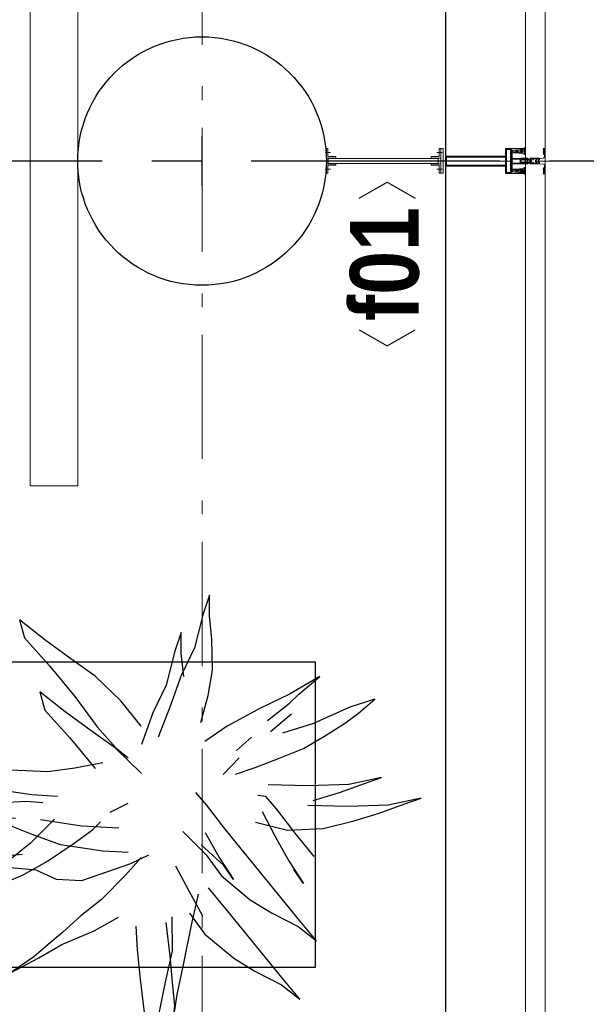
# Model space of a CAD drawing. Header units: millimetres. Extents: x 45699 to 251499, y 244 to 86446.
# Tile 213 of 240: x 239468 to 240607, y 60903 to 62884. Entities that reach past the tile are written whole.
import ezdxf
from ezdxf.enums import TextEntityAlignment as Align

# ---------------------------------------------------------------- set-up
doc = ezdxf.new("R2010")
doc.units = ezdxf.units.MM
doc.header["$LTSCALE"] = 400
for name, pattern in [('CENTER', [2, 1.25, -0.25, 0.25, -0.25]), ('HIDDEN', [0.375, 0.25, -0.125]), ('STYLE_06', [1.041641, 0.625, -0.208282, 0.069427, -0.138931]), ('STYLE_15', [0.240945, 0.11811, -0.059055, 0.004724, -0.059055]), ('STYLE_16', [0.177165, 0.11811, -0.059055])]:
    doc.linetypes.add(name, pattern=pattern)
for name, color, linetype in [('-ve', 2, 'HIDDEN'), ('plant', 114, 'Continuous'), ('plat', 5, 'Continuous'), ('stramien', 1, 'CENTER'), ('symbol', 1, 'Continuous'), ('timmerwerk-ge', 150, 'Continuous')]:
    doc.layers.add(name, color=color, linetype=linetype)
for name, color, linetype, lineweight in [('Buitenkozijnen', 140, 'Continuous', 15), ('Interieur-scheidingswand-horizontaal', 5, 'Continuous', 25), ('Kozijnmerken', 43, 'Continuous', 9), ('mat-beton (ihwg)', 5, 'Continuous', 25), ('mat-staal', 5, 'Continuous', 25), ('None', 7, 'Continuous', 9)]:
    doc.layers.add(name, color=color, linetype=linetype, lineweight=lineweight)
doc.styles.add('Arial Narrow (bold)', font='ARIALNB.TTF', dxfattribs={"height": 172.861111})

# ---------------------------------------------------------------- blocks, each defined once
blk = doc.blocks.new('*U497')
at = {"layer": 'None', "color": 8, "lineweight": 5, "flags": 128}
for points in [[(-5, -154.3), (-5, -154.3, 0.414214), (-5.5, -154.8), (-5.5, -172.5), (-5.5, -172.5, 0.414214), (-5, -173), (-4, -173), (-4, -173, 0.414214), (-3.5, -172.5), (-3.5, -172.5, 0.414214), (-4, -172), (-4.5, -172), (-4.5, -168.8), (-4.5, -168.8, -0.414214), (-4, -168.3), (-2.7, -168.3), (-2.7, -168.3, 0.221695), (-1.9, -167.9), (-0.8, -166.5), (-0.8, -166.5, -0.466308), (0.8, -166.5), (2, -167.9), (2, -167.9, 0.221695), (2.7, -168.3), (4, -168.3), (4, -168.3, -0.414214), (4.5, -168.8), (4.5, -172), (4, -172), (4, -172, 0.414214), (3.5, -172.5), (3.5, -172.5, 0.414214), (4, -173), (5, -173), (5, -173, 0.414214), (5.5, -172.5), (5.5, -154.8), (5.5, -154.8, 0.414214), (5, -154.3), (4.7, -154.3), (4.7, -155), (4.7, -155, -0.414214), (4.4, -155.3), (4.1, -155.3), (4.1, -155.3, -0.414214), (3.3, -154.5), (3.3, -150.6), (3.3, -150.6, -0.414214), (4.1, -149.8), (4.4, -149.8), (4.4, -149.8, -0.414214), (4.7, -150.1), (4.7, -150.8), (5, -150.8), (5, -150.8, 0.414214), (5.5, -150.3), (5.5, -137.6), (5.5, -137.6, 0.351868), (5.3, -137.3), (5.3, -137.3, 0.351868), (4.9, -137.5), (4.1, -139.2), (4.1, -139.2, 0.314902), (4.2, -139.4), (4.5, -139.7), (4.5, -139.7, -0.198912), (4.5, -139.9), (4.5, -140.1), (4.5, -140.1, -0.198912), (4.5, -140.3), (4.2, -140.6), (4.2, -140.6, 0.414214), (4.2, -140.8), (4.5, -141.1), (4.5, -141.1, -0.198912), (4.5, -141.3), (4.5, -141.5), (4.5, -141.5, -0.198912), (4.5, -141.7), (4.2, -142), (4.2, -142, 0.414214), (4.2, -142.2), (4.5, -142.5), (4.5, -142.5, -0.198912), (4.5, -142.7), (4.5, -143.2), (4.5, -143.2, -0.087489), (4.5, -143.3), (4.2, -144.1), (4.2, -148.5), (4.2, -148.5, -0.414214), (3.9, -148.8), (-3.9, -148.8), (-3.9, -148.8, -0.414214), (-4.2, -148.5), (-4.2, -144.1), (-4.5, -143.3), (-4.5, -143.3, -0.087489), (-4.5, -143.2), (-4.5, -142.7), (-4.5, -142.7, -0.198912), (-4.4, -142.5), (-4.1, -142.2), (-4.1, -142.2, 0.414214), (-4.1, -142), (-4.4, -141.7), (-4.4, -141.7, -0.198912), (-4.5, -141.5), (-4.5, -141.3), (-4.5, -141.3, -0.198912), (-4.4, -141.1), (-4.1, -140.8), (-4.1, -140.8, 0.414214), (-4.1, -140.6), (-4.4, -140.3), (-4.4, -140.3, -0.198912), (-4.5, -140.1), (-4.5, -139.9), (-4.5, -139.9, -0.198912), (-4.4, -139.7), (-4.1, -139.4), (-4.1, -139.4, 0.314902), (-4.1, -139.2), (-4.9, -137.5), (-4.9, -137.5, 0.351868), (-5.3, -137.3), (-5.3, -137.3, 0.351868), (-5.5, -137.6), (-5.5, -150.3), (-5.5, -150.3, 0.414214), (-5, -150.8), (-4.7, -150.8), (-4.7, -150.1), (-4.7, -150.1, -0.414214), (-4.4, -149.8), (-4.1, -149.8), (-4.1, -149.8, -0.414214), (-3.3, -150.6), (-3.3, -154.5), (-3.3, -154.5, -0.414214), (-4.1, -155.3), (-4.4, -155.3), (-4.4, -155.3, -0.414214), (-4.7, -155), (-4.7, -154.3)], [(-4.5, -161.7, -0.414214), (-4, -161.2), (-2.7, -161.2), (-2.7, -161.2, 0.414214), (-2.5, -161), (-2.5, -160.4), (-2.5, -160.4, 0.414214), (-2.7, -160.2), (-4, -160.2), (-4, -160.2, -0.414214), (-4.5, -159.7), (-4.5, -156.8), (-4.5, -156.8, -0.414214), (-4, -156.3), (4, -156.3), (4, -156.3, -0.414214), (4.5, -156.8), (4.5, -159.7), (4.5, -159.7, -0.414214), (4, -160.2), (2.7, -160.2), (2.7, -160.2, 0.414214), (2.5, -160.4), (2.5, -161), (2.5, -161, 0.414214), (2.7, -161.2), (4, -161.2), (4, -161.2, -0.414214), (4.5, -161.7), (4.5, -166.8), (4.5, -166.8, -0.414214), (4, -167.3), (3, -167.3), (3, -167.3, -0.221695), (2.6, -167.1), (1.5, -165.9), (1.5, -165.9, 0.466308), (-1.5, -165.9), (-2.6, -167.1), (-2.6, -167.1, -0.221695), (-2.9, -167.3), (-4, -167.3), (-4, -167.3, -0.414214), (-4.5, -166.8), (-4.5, -161.7)], [(-1.8, -149.8, 0.414214), (-2.3, -150.3), (-2.3, -155.1), (-2.3, -155.1, 0.414214), (-2.1, -155.3), (2.1, -155.3), (2.1, -155.3, 0.414214), (2.3, -155.1), (2.3, -150.3), (2.3, -150.3, 0.414214), (1.8, -149.8), (-1.8, -149.8)]]:
    blk.add_lwpolyline(points, format="xyb", close=True, dxfattribs=at)
blk = doc.blocks.new('*U498')
at = {"layer": 'None', "color": 8, "lineweight": 5, "flags": 128}
for points in [[(-6, -180.7), (-6, -180.7, -0.388879), (-8.7, -183.2), (-8.7, -183.2), (-20.4, -183.2), (-21.6, -183.9), (-22.9, -183.9), (-22.9, -182.7), (-23.8, -182.7), (-23.8, -184.8), (23.8, -184.8), (23.8, -182.7), (22.9, -182.7), (22.9, -183.9), (21.7, -183.9), (20.4, -183.2), (8.7, -183.2), (8.7, -183.2, -0.388879), (6, -180.7), (6, -180.7), (5.3, -173.2), (2.5, -173.2), (2.5, -171.2), (-2.5, -171.2), (-2.5, -173.2), (-5.3, -173.2), (-6, -180.7)], [(-13.5, -182.8), (-13.5, -181.9), (-14.5, -181.1), (-14.5, -181.1, 0.36397), (-14.9, -181.1), (-14.9, -181.1), (-15.4, -181.5), (-15.4, -181.5, -0.36397), (-15.8, -181.5), (-15.8, -181.5), (-16.3, -181.1), (-16.3, -181.1, 0.36397), (-16.7, -181.1), (-16.7, -181.1), (-17.2, -181.5), (-17.2, -181.5, -0.36397), (-17.6, -181.5), (-17.6, -181.5), (-18.1, -181.1), (-18.1, -181.1, 0.36397), (-18.5, -181.1), (-18.5, -181.1), (-19, -181.5), (-19, -181.5, -0.36397), (-19.4, -181.5), (-19.4, -181.5), (-19.9, -181.1), (-19.9, -181.1, 0.36397), (-20.3, -181.1), (-20.3, -181.1), (-20.8, -181.5), (-20.8, -181.5, -0.36397), (-21.2, -181.5), (-21.2, -181.5), (-21.7, -181.1), (-21.7, -181.1, 0.36397), (-22.1, -181.1), (-22.1, -181.1), (-22.4, -181.3), (-23.2, -181.3), (-23.5, -181.1), (-23.5, -181.1, 0.36397), (-23.9, -181.1), (-23.9, -181.1), (-24.2, -181.3), (-24.5, -181.3), (-24.5, -181.3, -0.267949), (-24.8, -181.2), (-24.8, -181.2), (-24.9, -180.9), (-24.9, -180.9, 0.339454), (-25.3, -180.7), (-25.3, -180.7, 0.339454), (-25.5, -181), (-25.5, -181), (-25.5, -184.4), (-25.5, -184.4, 0.414214), (-25.2, -184.7), (-25.2, -184.7), (-24.3, -184.7), (-24.3, -184.7, 0.414214), (-24, -184.4), (-24, -184.4), (-24, -182.7), (-24, -182.7, 0.236068), (-24.1, -182.5), (-24.1, -182.5), (-24.1, -182.5, -0.548276), (-24, -182.2), (-24, -182.2, -0.548276), (-23.8, -182.4), (-23.8, -182.4), (-23.8, -182.4, 0.250388), (-23.6, -182.3), (-23.6, -182.3), (-22.8, -182.3), (-22.8, -182.3, -0.414214), (-22.5, -182.6), (-22.5, -182.6), (-22.5, -183.3), (-22.5, -183.3, 0.414214), (-22.2, -183.6), (-22.2, -183.6), (-22, -183.6), (-22, -183.6, 0.131652), (-21.8, -183.5), (-21.8, -183.5), (-20.5, -182.8), (-13.5, -182.8)], [(13.5, -182.8), (13.5, -181.9), (14.5, -181.1), (14.5, -181.1, -0.36397), (14.9, -181.1), (14.9, -181.1), (15.4, -181.5), (15.4, -181.5, 0.36397), (15.8, -181.5), (15.8, -181.5), (16.3, -181.1), (16.3, -181.1, -0.36397), (16.7, -181.1), (16.7, -181.1), (17.2, -181.5), (17.2, -181.5, 0.36397), (17.6, -181.5), (17.6, -181.5), (18.1, -181.1), (18.1, -181.1, -0.36397), (18.5, -181.1), (18.5, -181.1), (19, -181.5), (19, -181.5, 0.36397), (19.4, -181.5), (19.4, -181.5), (19.9, -181.1), (19.9, -181.1, -0.36397), (20.3, -181.1), (20.3, -181.1), (20.8, -181.5), (20.8, -181.5, 0.36397), (21.2, -181.5), (21.2, -181.5), (21.7, -181.1), (21.7, -181.1, -0.36397), (22.1, -181.1), (22.1, -181.1), (22.4, -181.3), (23.2, -181.3), (23.5, -181.1), (23.5, -181.1, -0.36397), (23.9, -181.1), (23.9, -181.1), (24.2, -181.3), (24.5, -181.3), (24.5, -181.3, 0.267949), (24.8, -181.2), (24.8, -181.2), (25, -180.9), (25, -180.9, -0.339454), (25.3, -180.7), (25.3, -180.7, -0.339454), (25.5, -181), (25.5, -181), (25.5, -184.4), (25.5, -184.4, -0.414214), (25.2, -184.7), (25.2, -184.7), (24.3, -184.7), (24.3, -184.7, -0.414214), (24, -184.4), (24, -184.4), (24, -182.7), (24, -182.7, -0.236068), (24.1, -182.5), (24.1, -182.5), (24.1, -182.5, 0.548276), (24.1, -182.2), (24.1, -182.2, 0.548276), (23.9, -182.4), (23.9, -182.4), (23.9, -182.4, -0.250388), (23.6, -182.3), (23.6, -182.3), (22.8, -182.3), (22.8, -182.3, 0.414214), (22.5, -182.6), (22.5, -182.6), (22.5, -183.3), (22.5, -183.3, -0.414214), (22.2, -183.6), (22.2, -183.6), (22, -183.6), (22, -183.6, -0.131652), (21.8, -183.5), (21.8, -183.5), (20.5, -182.8), (13.5, -182.8)]]:
    blk.add_lwpolyline(points, format="xyb", close=True, dxfattribs=at)
blk = doc.blocks.new('verticale stijl 150x50 UV')
at = {"layer": 'None', "color": 8, "linetype": 'STYLE_15', "lineweight": 5}
blk.add_line((0, -216), (0, 35), dxfattribs=at)
at = {"layer": 'None', "color": 8, "lineweight": 5}
for p, q in [((-24.8, -133.4), (-24.8, -133.4)), ((-24.8, -134.2), (-24.8, -134.2)), ((-24.8, -135), (-24.8, -135)), ((-24.8, -135.8), (-24.8, -135.8)), ((-24.8, -136.6), (-24.8, -136.6)), ((-24.8, -137.4), (-24.8, -137.4)), ((-24.8, -138.3), (-24.8, -138.3)), ((-24, -133), (-24, -133)), ((-24, -133.8), (-24, -133.8)), ((-24, -134.6), (-24, -134.6)), ((-24, -135.4), (-24, -135.4)), ((-24, -136.2), (-24, -136.2)), ((-24, -137), (-24, -137)), ((-24, -137.9), (-24, -137.9)), ((-24, -138.7), (-24, -138.7)), ((-23.2, -133.4), (-23.2, -133.4)), ((-23.2, -134.2), (-23.2, -134.2)), ((-23.2, -135), (-23.2, -135)), ((-23.2, -135.8), (-23.2, -135.8)), ((-23.2, -136.6), (-23.2, -136.6)), ((-23.2, -137.4), (-23.2, -137.4)), ((-23.2, -138.3), (-23.2, -138.3)), ((-22.4, -133), (-22.4, -133)), ((-22.4, -133.8), (-22.4, -133.8)), ((-22.4, -134.6), (-22.4, -134.6)), ((-21.6, -126.9), (-21.6, -126.9)), ((-21.6, -127.7), (-21.6, -127.7)), ((-21.6, -128.5), (-21.6, -128.5)), ((-21.6, -129.3), (-21.6, -129.3)), ((-21.6, -130.1), (-21.6, -130.1)), ((-21.6, -130.9), (-21.6, -130.9)), ((-21.6, -131.8), (-21.6, -131.8)), ((-21.6, -132.6), (-21.6, -132.6)), ((-21.6, -133.4), (-21.6, -133.4)), ((-21.6, -134.2), (-21.6, -134.2)), ((-21.6, -135), (-21.6, -135)), ((-20.7, -126.5), (-20.7, -126.5)), ((-20.7, -128.9), (-20.7, -128.9)), ((-20.7, -129.7), (-20.7, -129.7)), ((-20.7, -130.5), (-20.7, -130.5)), ((-20.7, -131.4), (-20.7, -131.4)), ((-20.7, -132.2), (-20.7, -132.2)), ((-20.7, -133), (-20.7, -133)), ((-20.7, -133.8), (-20.7, -133.8)), ((-20.7, -134.6), (-20.7, -134.6)), ((-20.7, -135.4), (-20.7, -135.4)), ((-20.7, -136.2), (-20.7, -136.2)), ((-20.7, -137), (-20.7, -137)), ((-20.7, -137.9), (-20.7, -137.9)), ((-20.7, -138.7), (-20.7, -138.7)), ((-19.9, -126.1), (-19.9, -126.1)), ((-19.9, -130.1), (-19.9, -130.1)), ((-19.9, -130.9), (-19.9, -130.9)), ((-19.9, -131.8), (-19.9, -131.8)), ((-19.9, -132.6), (-19.9, -132.6)), ((-19.9, -133.4), (-19.9, -133.4)), ((-19.9, -134.2), (-19.9, -134.2)), ((-19.9, -135), (-19.9, -135)), ((-19.9, -135.8), (-19.9, -135.8)), ((-19.9, -136.6), (-19.9, -136.6)), ((-19.9, -137.4), (-19.9, -137.4)), ((-19.9, -138.3), (-19.9, -138.3)), ((-19.1, -126.5), (-19.1, -126.5)), ((-19.1, -127.3), (-19.1, -127.3)), ((-19.1, -128.9), (-19.1, -128.9)), ((-19.1, -129.7), (-19.1, -129.7)), ((-19.1, -130.5), (-19.1, -130.5)), ((-19.1, -131.4), (-19.1, -131.4)), ((-19.1, -132.2), (-19.1, -132.2)), ((-19.1, -133), (-19.1, -133)), ((-19.1, -133.8), (-19.1, -133.8)), ((-19.1, -134.6), (-19.1, -134.6)), ((-18.3, -127.7), (-18.3, -127.7)), ((-18.3, -128.5), (-18.3, -128.5)), ((-18.3, -129.3), (-18.3, -129.3)), ((-18.3, -133.4), (-18.3, -133.4)), ((-18.3, -134.2), (-18.3, -134.2)), ((-18.3, -135), (-18.3, -135)), ((-17.5, -133), (-17.5, -133)), ((-17.5, -133.8), (-17.5, -133.8)), ((-17.5, -134.6), (-17.5, -134.6)), ((-17.5, -135.4), (-17.5, -135.4)), ((-17.5, -136.2), (-17.5, -136.2)), ((-17.5, -137), (-17.5, -137)), ((-17.5, -137.9), (-17.5, -137.9)), ((-17.5, -138.7), (-17.5, -138.7)), ((-16.7, -133.4), (-16.7, -133.4)), ((-16.7, -134.2), (-16.7, -134.2)), ((-16.7, -135), (-16.7, -135)), ((-16.7, -135.8), (-16.7, -135.8)), ((-16.7, -136.6), (-16.7, -136.6)), ((-16.7, -137.4), (-16.7, -137.4)), ((-16.7, -138.3), (-16.7, -138.3)), ((-25.6, -142.7), (-25.6, -142.7)), ((-25.6, -144.4), (-25.6, -144.4)), ((-24.8, -139.1), (-24.8, -139.1)), ((-24.8, -139.9), (-24.8, -139.9)), ((-24.8, -140.7), (-24.8, -140.7)), ((-24.8, -141.5), (-24.8, -141.5)), ((-24.8, -142.3), (-24.8, -142.3)), ((-24.8, -143.1), (-24.8, -143.1)), ((-24.8, -144.8), (-24.8, -144.8)), ((-24, -139.5), (-24, -139.5)), ((-24, -140.3), (-24, -140.3)), ((-24, -141.1), (-24, -141.1)), ((-24, -141.9), (-24, -141.9)), ((-24, -142.7), (-24, -142.7)), ((-24, -144.4), (-24, -144.4)), ((-23.2, -139.1), (-23.2, -139.1)), ((-23.2, -139.9), (-23.2, -139.9)), ((-23.2, -140.7), (-23.2, -140.7)), ((-23.2, -141.5), (-23.2, -141.5)), ((-23.2, -144.8), (-23.2, -144.8)), ((-22.4, -140.3), (-22.4, -140.3)), ((-22.4, -141.1), (-22.4, -141.1)), ((-22.4, -144.4), (-22.4, -144.4)), ((-21.6, -139.9), (-21.6, -139.9)), ((-21.6, -140.7), (-21.6, -140.7)), ((-21.6, -141.5), (-21.6, -141.5)), ((-21.6, -144.8), (-21.6, -144.8)), ((-20.7, -139.5), (-20.7, -139.5)), ((-20.7, -140.3), (-20.7, -140.3)), ((-20.7, -141.1), (-20.7, -141.1)), ((-20.7, -144.4), (-20.7, -144.4)), ((-19.9, -139.1), (-19.9, -139.1)), ((-19.9, -139.9), (-19.9, -139.9)), ((-19.9, -140.7), (-19.9, -140.7)), ((-19.9, -141.5), (-19.9, -141.5)), ((-19.9, -142.3), (-19.9, -142.3)), ((-19.9, -143.1), (-19.9, -143.1)), ((-19.9, -143.9), (-19.9, -143.9)), ((-19.1, -140.3), (-19.1, -140.3)), ((-19.1, -141.1), (-19.1, -141.1)), ((-19.1, -141.9), (-19.1, -141.9)), ((-18.3, -139.9), (-18.3, -139.9)), ((-18.3, -140.7), (-18.3, -140.7)), ((-18.3, -141.5), (-18.3, -141.5)), ((-18.3, -142.3), (-18.3, -142.3)), ((-17.5, -139.5), (-17.5, -139.5)), ((-17.5, -140.3), (-17.5, -140.3)), ((-17.5, -141.1), (-17.5, -141.1)), ((-17.5, -141.9), (-17.5, -141.9)), ((-17.5, -142.7), (-17.5, -142.7)), ((-16.7, -139.1), (-16.7, -139.1)), ((-16.7, -139.9), (-16.7, -139.9)), ((-16.7, -140.7), (-16.7, -140.7)), ((-16.7, -141.5), (-16.7, -141.5)), ((-16.7, -142.3), (-16.7, -142.3)), ((-16.7, -143.1), (-16.7, -143.1)), ((-15.9, -141.1), (-15.9, -141.1)), ((-15.9, -141.9), (-15.9, -141.9)), ((-15.9, -142.7), (-15.9, -142.7)), ((-15.9, -144.4), (-15.9, -144.4)), ((-15.1, -142.3), (-15.1, -142.3)), ((-15.1, -143.1), (-15.1, -143.1)), ((-15.1, -143.9), (-15.1, -143.9)), ((-15.1, -144.8), (-15.1, -144.8)), ((-14.2, -141.9), (-14.2, -141.9)), ((-14.2, -142.7), (-14.2, -142.7)), ((-14.2, -143.5), (-14.2, -143.5)), ((-14.2, -144.4), (-14.2, -144.4)), ((-13.4, -143.1), (-13.4, -143.1)), ((-13.4, -143.9), (-13.4, -143.9))]:
    blk.add_line(p, q, dxfattribs=at)
at = {"layer": 'None', "color": 8, "linetype": 'STYLE_16', "lineweight": 5}
for p, q in [((-2.2, -155.1), (0, -154.5)), ((-2.2, -156.7), (-2.2, -155.1)), ((-1.5, -156.9), (-1.5, -155)), ((-1, -157), (-1, -155.1)), ((2.3, -155.1), (0, -154.5)), ((1, -157), (1, -155.1)), ((1.5, -156.9), (1.5, -155)), ((2.3, -156.7), (2.3, -155.1))]:
    blk.add_line(p, q, dxfattribs=at)
at = {"layer": 'None', "color": 8, "linetype": 'Continuous', "lineweight": 5, "flags": 128}
for points in [[(-10, 15.4), (10, 15.4), (10, -104.8), (25, -104.8), (25, -116.8), (-25, -116.8), (-25, -104.8), (-10, -104.8)], [(-8, 13.4), (-8, -104.8), (8, -104.8), (8, 13.4)], [(8, -106.8), (-8, -106.8), (-23, -106.8), (-23, -114.8), (23, -114.8), (23, -106.8)]]:
    blk.add_lwpolyline(points, close=True, dxfattribs=at)
at = {"layer": 'None', "color": 8, "lineweight": 5, "flags": 128}
for points in [[(25, -132.6), (25, -116.8), (23.1, -116.8), (-23.1, -116.8), (-25, -116.8), (-25, -132.6), (-22.1, -132.6), (-22.1, -128), (-22.6, -128), (-22.6, -126.6), (-22.1, -126.6), (-22.1, -124.7), (-21.9, -124.5), (-21.9, -120.3), (-21.9, -120.3, -0.414214), (-20.2, -118.6), (-20.1, -118.6), (-20.1, -118.6, -0.414214), (-18.4, -120.3), (-18.4, -124.5), (-18.2, -124.7), (-18.2, -126.6), (-17.7, -126.6), (-17.7, -128), (-18.2, -128), (-18.2, -132.6), (-16.3, -132.6), (-16.3, -119.8), (-16.3, -119.8, -0.414214), (-15.1, -118.6), (-15.1, -118.6), (-6.5, -118.6), (-6.5, -118.6, -0.414214), (-5.3, -119.8), (-5.3, -136.8), (-3.9, -136.8), (-3.9, -139.6), (-4.3, -140), (-3.9, -140.4), (-3.9, -141), (-4.3, -141.4), (-3.9, -141.8), (-3.9, -142.4), (-4.3, -142.8), (-3.9, -143.8), (-3.9, -148.6), (-2.2, -148.6), (-2.2, -137.8), (-2.2, -137.8, -0.414214), (0, -135.6), (0, -135.6), (0, -135.6, -0.414214), (2.2, -137.8), (2.2, -148.6), (3.9, -148.6), (3.9, -143.8), (4.3, -142.8), (3.9, -142.4), (3.9, -141.8), (4.3, -141.4), (3.9, -141), (3.9, -140.4), (4.3, -140), (3.9, -139.6), (3.9, -136.8), (5.4, -136.8), (5.4, -119.8), (5.4, -119.8, -0.414214), (6.6, -118.6), (6.6, -118.6), (15.1, -118.6), (15.1, -118.6, -0.414214), (16.3, -119.8), (16.3, -132.6), (18.2, -132.6), (18.2, -128), (17.7, -128), (17.7, -126.6), (18.2, -126.6), (18.2, -124.7), (18.5, -124.5), (18.5, -120.3), (18.5, -120.3, -0.414214), (20.2, -118.6), (20.2, -118.6), (20.2, -118.6, -0.414214), (21.9, -120.3), (21.9, -124.5), (22.1, -124.7), (22.1, -126.6), (22.6, -126.6), (22.6, -128), (22.1, -128), (22.1, -132.6)], [(-14.8, -144.8), (-14.8, -144.8, 0.390793), (-13.2, -143.5), (-13.2, -143.5, 0.390793), (-14.4, -141.8), (-14.4, -141.8, -0.352623), (-16, -139.9), (-16, -133.1), (-16, -133.1, 0.414214), (-16.3, -132.8), (-17.6, -132.8), (-18.1, -133), (-18.1, -133, -0.520293), (-18.3, -132.8), (-18.3, -130.1), (-18.2, -130), (-18.2, -128), (-18.2, -128, -0.577863), (-18.1, -127.7), (-18, -127.7), (-18, -127.7, 0.366605), (-17.7, -127.5), (-17.7, -127.5, 0.366605), (-17.9, -127.1), (-17.9, -127.1, -0.130834), (-19.2, -126.1), (-19.2, -126.1, 0.439074), (-20.7, -126.1), (-20.7, -126.1, -0.133252), (-22, -127.1), (-22, -127.1, 0.366605), (-22.2, -127.5), (-22.2, -127.5, 0.366605), (-21.9, -127.7), (-21.8, -127.7), (-21.8, -127.7, -0.577455), (-21.8, -128), (-21.8, -130), (-21.6, -130.1), (-21.6, -132.8), (-21.6, -132.8, -0.52048), (-21.9, -133), (-22.4, -132.8), (-24.7, -132.8), (-24.7, -132.8, 0.414214), (-25, -133.1), (-25, -140.9), (-25, -140.9, -0.255976), (-25.9, -142.6), (-25.9, -142.6, 0.749676), (-25.3, -144.8), (-21.2, -144.8), (-21.2, -144.8, 0.414214), (-19.2, -142.8), (-19.2, -142.8, -0.402808), (-18.7, -142.3), (-18.7, -142.3, -0.402808), (-18.2, -142.8), (-18.2, -142.8, 0.233259), (-18, -143.1), (-14.6, -143.6), (-14.6, -143.6, -0.419014), (-14.5, -143.7), (-14.5, -143.7, -0.419014), (-14.6, -143.8), (-16, -143.8), (-16, -143.8, 0.414214), (-16.5, -144.3), (-16.5, -144.3, 0.414214), (-16, -144.8)], [(-23, -135.9), (-23, -135.9, -0.414214), (-22.1, -135), (-22.1, -135, -0.414214), (-21.3, -135.9), (-21.3, -138.8), (-21.3, -138.8, -0.414214), (-22.1, -139.6), (-22.1, -139.6, -0.414214), (-23, -138.8)], [(-21, -127.8, -0.29188), (-20.8, -127.3), (-20.3, -126.9), (-20.3, -126.9, -0.344328), (-19.7, -126.9), (-19.2, -127.3), (-19.2, -127.3, -0.29188), (-19, -127.8), (-19.4, -129.5), (-19.4, -129.5, -0.348796), (-20, -130), (-20, -130, -0.348796), (-20.6, -129.5), (-21, -127.8)], [(-18.8, -139.6, -0.414214), (-19.7, -138.8), (-19.7, -135.9), (-19.7, -135.9, -0.414214), (-18.8, -135), (-18.8, -135, -0.414214), (-18, -135.9), (-18, -138.8), (-18, -138.8, -0.414214), (-18.8, -139.6)], [(14.8, -144.8), (14.8, -144.8, -0.390793), (13.3, -143.5), (13.3, -143.5, -0.390793), (14.4, -141.8), (14.4, -141.8, 0.352623), (16, -139.9), (16, -133.1), (16, -133.1, -0.414214), (16.3, -132.8), (17.6, -132.8), (18.1, -133), (18.1, -133, 0.520293), (18.4, -132.8), (18.4, -130.1), (18.2, -130), (18.2, -128), (18.2, -128, 0.577863), (18.2, -127.7), (18.1, -127.7), (18.1, -127.7, -0.366605), (17.8, -127.5), (17.8, -127.5, -0.366605), (18, -127.1), (18, -127.1, 0.130834), (19.3, -126.1), (19.3, -126.1, -0.439074), (20.7, -126.1), (20.7, -126.1, 0.133252), (22.1, -127.1), (22.1, -127.1, -0.366605), (22.3, -127.5), (22.3, -127.5, -0.366605), (22, -127.7), (21.9, -127.7), (21.9, -127.7, 0.577455), (21.8, -128), (21.8, -130), (21.7, -130.1), (21.7, -132.8), (21.7, -132.8, 0.52048), (21.9, -133), (22.4, -132.8), (24.7, -132.8), (24.7, -132.8, -0.414214), (25, -133.1), (25, -140.9), (25, -140.9, 0.255976), (25.9, -142.6), (25.9, -142.6, -0.749676), (25.3, -144.8), (21.2, -144.8), (21.2, -144.8, -0.414214), (19.2, -142.8), (19.2, -142.8, 0.402808), (18.7, -142.3), (18.7, -142.3, 0.402808), (18.2, -142.8), (18.2, -142.8, -0.233259), (18, -143.1), (14.6, -143.6), (14.6, -143.6, 0.419014), (14.5, -143.7), (14.5, -143.7, 0.419014), (14.6, -143.8), (16, -143.8), (16, -143.8, -0.414214), (16.5, -144.3), (16.5, -144.3, -0.414214), (16, -144.8)], [(18.9, -139.6, 0.414214), (19.7, -138.8), (19.7, -135.9), (19.7, -135.9, 0.414214), (18.9, -135), (18.9, -135, 0.414214), (18, -135.9), (18, -138.8), (18, -138.8, 0.414214), (18.9, -139.6)], [(21, -127.8, 0.29188), (20.8, -127.3), (20.3, -126.9), (20.3, -126.9, 0.344328), (19.7, -126.9), (19.2, -127.3), (19.2, -127.3, 0.29188), (19, -127.8), (19.4, -129.5), (19.4, -129.5, 0.348796), (20, -130), (20, -130, 0.348796), (20.6, -129.5), (21, -127.8)], [(23, -135.9), (23, -135.9, 0.414214), (22.2, -135), (22.2, -135, 0.414214), (21.3, -135.9), (21.3, -138.8), (21.3, -138.8, 0.414214), (22.2, -139.6), (22.2, -139.6, 0.414214), (23, -138.8)], [(-23.2, -141.6), (-23.2, -141.6, 0.418874), (-23.7, -142.1), (-23.7, -142.1, -0.396568), (-25.3, -143.4), (-25.3, -143.4, 0.437017), (-25.7, -143.7), (-25.7, -143.7, 0.437017), (-25.4, -144), (-21.9, -144), (-21.9, -144, 0.263556), (-20.2, -143), (-20.2, -143, 0.552342), (-20.8, -141.8)], [(0, -157.1), (0, -157.1, -0.163834), (-4.3, -155.6), (-4.3, -155.6), (-4.3, -155.6, -0.234469), (-4.7, -154.8), (-4.7, -154.8), (-4.7, -153.6), (4.8, -153.6), (4.8, -154.8), (4.8, -154.8, -0.234469), (4.4, -155.6), (4.4, -155.6), (4.4, -155.6, -0.163834), (0, -157.1), (0, -157.1)], [(23.2, -141.6), (23.2, -141.6, -0.418874), (23.7, -142.1), (23.7, -142.1, 0.396568), (25.3, -143.4), (25.3, -143.4, -0.437017), (25.7, -143.7), (25.7, -143.7, -0.437017), (25.4, -144), (21.9, -144), (21.9, -144, -0.263556), (20.2, -143), (20.2, -143, -0.552342), (20.8, -141.8)]]:
    blk.add_lwpolyline(points, format="xyb", close=True, dxfattribs=at)
blk.add_lwpolyline([(4, -118.6), (4, -134.3), (-4, -134.3), (-4, -118.6)], close=True, dxfattribs=at)
at = {"layer": 'None', "color": 8, "linetype": 'STYLE_16', "lineweight": 5}
for centre, radius, start, end in [((-1.6, -158.4), 3.38, 79.3357, 100.6643), ((0, -163.2), 8.16, 82.9585, 97.0415), ((0, -160.4), 3.5, 73.4149, 106.5851), ((1.6, -158.4), 3.38, 79.3357, 100.6643)]:
    blk.add_arc(centre, radius, start, end, dxfattribs=at)
at = {"layer": 'None', "color": 7}
for name in ['*U497', '*U498']:
    blk.add_blockref(name, (0, 0), dxfattribs=at)
blk = doc.blocks.new('Vliesgevelelement 4 150x50 1_200')
at = {"layer": 'Buitenkozijnen', "color": 7, "xscale": -1, "rotation": 270.0000000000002}
blk.add_blockref('verticale stijl 150x50 UV', (-5.2, 0), dxfattribs=at)
blk = doc.blocks.new('Kolom O 500')
at = {"layer": 'mat-beton (ihwg)', "lineweight": 25}
blk.add_circle((0, 0), 250, dxfattribs=at)
blk = doc.blocks.new('*U1234')
at = {"layer": 'None', "color": 8, "linetype": 'Continuous', "lineweight": 5}
for points in [[(253.3, 5.2), (475, 5.2), (475, -4.8), (253.3, -4.8)], [(253.3, 0.6), (475, 0.6), (475, -0.2), (253.3, -0.2)]]:
    blk.add_lwpolyline(points, close=True, dxfattribs=at)
blk = doc.blocks.new('*U1235')
at = {"layer": 'mat-staal', "color": 8, "lineweight": 5}
for p, q in [((247.3, 17), (258.1, 17)), ((247.3, -16.6), (258.1, -16.6))]:
    blk.add_line(p, q, dxfattribs=at)
for points in [[(250, 6), (250, 25), (253, 25), (253, 22), (253, 10.6), (253, 9), (269, 9), (269, 6)], [(250, -24.6), (250, -5.6), (269, -5.6), (269, -8.6), (253, -8.6), (253, -20.4), (253, -21.6), (253, -24.6)]]:
    blk.add_lwpolyline(points, close=True, dxfattribs=at)
blk = doc.blocks.new('*U1236')
at = {"layer": 'mat-staal', "color": 8, "lineweight": 5}
for p, q in [((482.7, 17), (471.9, 17)), ((482.7, -16.6), (471.9, -16.6))]:
    blk.add_line(p, q, dxfattribs=at)
for points in [[(480, 6), (480, 25), (477, 25), (477, 22), (477, 10.6), (477, 9), (461, 9), (461, 6)], [(480, -24.6), (480, -5.6), (461, -5.6), (461, -8.6), (477, -8.6), (477, -20.4), (477, -21.6), (477, -24.6)]]:
    blk.add_lwpolyline(points, close=True, dxfattribs=at)
blk = doc.blocks.new('Glasstrook G kolom-vliesgevel')
at = {"layer": 'mat-staal', "color": 8, "lineweight": 5}
blk.add_lwpolyline([(480, 25.3), (485, 25.3), (485, -24.7), (480, -24.7)], close=True, dxfattribs=at)
at = {"layer": 'mat-staal'}
for name in ['*U1235', '*U1236']:
    blk.add_blockref(name, (0, 0), dxfattribs=at)
at = {"layer": 'None', "color": 7}
blk.add_blockref('*U1234', (0, 0), dxfattribs=at)
blk = doc.blocks.new('Kozijnmerk 50')
at = {"layer": 'Kozijnmerken', "color": 92, "linetype": 'Continuous', "lineweight": 25}
for points in [[(-132.2, 50.6), (-164.8, -5.8), (-132.2, -62.1)], [(132.2, 50.6), (164.8, -5.8), (132.2, -62.1)]]:
    blk.add_lwpolyline(points, dxfattribs=at)
at = {"layer": 'None', "color": 43, "style": 'Arial Narrow (bold)'}
blk.add_attdef('merk', text='', height=138.3, dxfattribs=at).set_placement((0, 0), align=Align.MIDDLE_CENTER)
blk = doc.blocks.new('*U1435')
at = {"layer": 'Buitenkozijnen', "color": 140, "linetype": 'Continuous', "lineweight": 15}
for points in [[(51601.1, -5040), (51601.1, 28036)], [(51601.1, -5040), (51601.1, 28036), (51641.1, 28036), (51641.1, -5040)], [(51601.1, -5040), (51601.1, 28036), (51641.1, 28036), (51641.1, -5040)], [(51641.1, -5040), (51641.1, 28036)]]:
    blk.add_lwpolyline(points, close=True, dxfattribs=at)
blk = doc.blocks.new('boom nieuw 01')
at = {"layer": 'plant', "extrusion": (0, -4.44089e-16, -1)}
for p, q in [((-224.7, 788.7), (-238, 749.2)), ((-224.7, 788.7), (-238, 749.2)), ((-224.7, 744.5), (-224.7, 788.7)), ((-224.7, 744.5), (-224.7, 788.7)), ((-573.8, 694.3), (-627.3, 736.9)), ((-627.3, 736.9), (-616.4, 698.2)), ((-573.8, 694.3), (-627.3, 736.9)), ((-627.3, 736.9), (-616.4, 698.2)), ((-238, 749.2), (-256.6, 677.1)), ((-238, 749.2), (-256.6, 677.1)), ((-219.3, 695.7), (-224.7, 744.5)), ((-219.3, 695.7), (-224.7, 744.5)), ((-616.4, 698.2), (-563.7, 639.2)), ((-616.4, 698.2), (-563.7, 639.2)), ((-518.7, 654), (-573.8, 694.3)), ((-518.7, 654), (-573.8, 694.3)), ((-284.5, 709.5), (-297.8, 669.9)), ((-284.5, 665.3), (-284.5, 709.5)), ((-218.5, 629.8), (-219.3, 695.7)), ((-218.5, 629.8), (-219.3, 695.7)), ((-297.8, 669.9), (-316.4, 597.8)), ((-256.6, 677.1), (-284.5, 618.9)), ((-256.6, 677.1), (-284.5, 618.9)), ((-466.7, 617.5), (-518.7, 654)), ((-466.7, 617.5), (-518.7, 654)), ((-279.1, 616.4), (-284.5, 665.3)), ((-563.7, 639.2), (-510.2, 574.1)), ((-563.7, 639.2), (-510.2, 574.1)), ((-227.1, 576.3), (-218.5, 629.8)), ((-227.1, 576.3), (-218.5, 629.8)), ((-412.5, 564.8), (-466.7, 617.5)), ((-412.5, 564.8), (-466.7, 617.5)), ((-284.5, 618.9), (-308.5, 551.4)), ((-284.5, 618.9), (-308.5, 551.4)), ((9.4, 616.6), (-55, 579.3)), ((9.4, 616.6), (-55, 579.3)), ((-35.5, 579.3), (9.4, 616.6)), ((-35.5, 579.3), (9.4, 616.6)), ((-316.4, 597.8), (-344.3, 539.7)), ((-530.6, 541.3), (-584.1, 583.9)), ((-584.1, 583.9), (-573.3, 545.2)), ((-530.6, 541.3), (-584.1, 583.9)), ((-584.1, 583.9), (-573.3, 545.2)), ((-510.2, 574.1), (-462.9, 509.7)), ((-510.2, 574.1), (-462.9, 509.7)), ((-369, 511.3), (-412.5, 564.8)), ((-369, 511.3), (-412.5, 564.8)), ((-242.6, 518.9), (-227.1, 576.3)), ((-242.6, 518.9), (-227.1, 576.3)), ((-55, 579.3), (-119.3, 547.6)), ((-55, 579.3), (-119.3, 547.6)), ((-55, 560), (-35.5, 579.3)), ((-55, 560), (-35.5, 579.3)), ((125.7, 568.5), (73, 551.4)), ((125.7, 568.5), (73, 551.4)), ((91.6, 539), (125.7, 568.5)), ((91.6, 539), (125.7, 568.5)), ((-573.3, 545.2), (-520.5, 486.2)), ((-573.3, 545.2), (-520.5, 486.2)), ((-308.5, 551.4), (-333.3, 487.8)), ((-308.5, 551.4), (-333.3, 487.8)), ((-119.3, 547.6), (-186.8, 511.1)), ((-101.5, 523.5), (-55, 560)), ((-101.5, 523.5), (-55, 560)), ((73, 551.4), (-3.8, 516.5)), ((73, 551.4), (-3.8, 516.5)), ((-475.6, 501), (-530.6, 541.3)), ((-475.6, 501), (-530.6, 541.3)), ((-344.3, 539.7), (-368.3, 472.2)), ((-95.3, 500.1), (-50.4, 537.3)), ((61.4, 516.5), (91.6, 539)), ((61.4, 516.5), (91.6, 539)), ((-462.9, 509.7), (-423.3, 465.5)), ((-462.9, 509.7), (-423.3, 465.5)), ((-186.8, 511.1), (-234.1, 478.6)), ((-186.8, 511.1), (-234.1, 478.6)), ((-3.8, 516.5), (-69.7, 496.4)), ((-3.8, 516.5), (-69.7, 496.4)), ((19.5, 490.2), (61.4, 516.5)), ((19.5, 490.2), (61.4, 516.5)), ((-520.5, 486.2), (-467, 421.1)), ((-520.5, 486.2), (-467, 421.1)), ((-423.6, 464.5), (-475.6, 501)), ((-423.6, 464.5), (-475.6, 501)), ((-167.4, 459.9), (-135.6, 487.8)), ((-167.4, 459.9), (-135.6, 487.8)), ((-25.5, 463.8), (19.5, 490.2)), ((-25.5, 463.8), (19.5, 490.2)), ((-369.3, 411.8), (-423.6, 464.5)), ((-369.3, 411.8), (-423.6, 464.5)), ((-423.3, 465.5), (-397, 443.8)), ((-423.3, 465.5), (-397, 443.8)), ((-78.2, 442.9), (-25.5, 463.8)), ((-78.2, 442.9), (-25.5, 463.8)), ((-830.8, 440.5), (-863.4, 450.5)), ((-863.4, 450.5), (-807.5, 440.5)), ((-830.8, 440.5), (-863.4, 450.5)), ((-863.4, 450.5), (-807.5, 440.5)), ((-792.8, 417.2), (-830.8, 440.5)), ((-792.8, 417.2), (-830.8, 440.5)), ((-807.5, 440.5), (-733.1, 431.9)), ((-807.5, 440.5), (-733.1, 431.9)), ((-195.4, 408.6), (-161.3, 444.2)), ((-127.8, 423.5), (-78.2, 442.9)), ((-127.8, 423.5), (-78.2, 442.9)), ((-733.1, 431.9), (-646.2, 418.7)), ((-733.1, 431.9), (-646.2, 418.7)), ((-646.2, 418.7), (-567.1, 414.8)), ((-646.2, 418.7), (-567.1, 414.8)), ((-567.1, 414.8), (-509.8, 422.6)), ((-567.1, 414.8), (-509.8, 422.6)), ((-509.8, 422.6), (-450.9, 434.3)), ((-509.8, 422.6), (-450.9, 434.3)), ((-169.7, 409.6), (-127.8, 423.5)), ((-169.7, 409.6), (-127.8, 423.5)), ((-750.9, 400.1), (-792.8, 417.2)), ((-750.9, 400.1), (-792.8, 417.2)), ((-690.5, 378.4), (-750.9, 400.1)), ((-690.5, 378.4), (-750.9, 400.1)), ((140.3, 402.5), (70.5, 387.7)), ((140.3, 402.5), (70.5, 387.7)), ((103.9, 389.3), (140.3, 402.5)), ((103.9, 389.3), (140.3, 402.5)), ((-601.3, 365.2), (-690.5, 378.4)), ((-601.3, 365.2), (-690.5, 378.4)), ((-14.8, 384.6), (-100.1, 386.9)), ((-14.8, 384.6), (-100.1, 386.9)), ((70.5, 387.7), (-14.8, 384.6)), ((70.5, 387.7), (-14.8, 384.6)), ((51.1, 370.7), (103.9, 389.3)), ((51.1, 370.7), (103.9, 389.3)), ((-547, 362.1), (-601.3, 365.2)), ((-547, 362.1), (-601.3, 365.2)), ((-231.2, 344.3), (-253.6, 370.7)), ((-231.2, 344.3), (-253.6, 370.7)), ((-105.3, 362.3), (-122.3, 363.9)), ((-105.3, 362.3), (-122.3, 363.9)), ((-82.8, 335.9), (-105.3, 362.3)), ((-82.8, 335.9), (-105.3, 362.3)), ((-4.7, 353.6), (51.1, 370.7)), ((-4.7, 353.6), (51.1, 370.7)), ((224.1, 358.6), (154.3, 343.8)), ((224.1, 358.6), (154.3, 343.8)), ((187.6, 345.4), (224.1, 358.6)), ((187.6, 345.4), (224.1, 358.6)), ((-838.2, 330.7), (-790.1, 339.3)), ((-838.2, 330.7), (-790.1, 339.3)), ((-787.1, 335.4), (-838.2, 330.7)), ((-787.1, 335.4), (-838.2, 330.7)), ((-790.1, 339.3), (-724.3, 343.1)), ((-790.1, 339.3), (-724.3, 343.1)), ((-737.4, 334.6), (-787.1, 335.4)), ((-737.4, 334.6), (-787.1, 335.4)), ((-690.9, 319.8), (-737.4, 334.6)), ((-724.3, 343.1), (-665.3, 349.3)), ((-724.3, 343.1), (-665.3, 349.3)), ((-665.3, 349.3), (-612.6, 352.4)), ((-665.3, 349.3), (-612.6, 352.4)), ((-612.6, 352.4), (-577.7, 349.3)), ((-612.6, 352.4), (-577.7, 349.3)), ((-397.8, 347), (-435.8, 328.4)), ((-397.8, 347), (-435.8, 328.4)), ((-191.6, 292.4), (-231.2, 344.3)), ((-191.6, 292.4), (-231.2, 344.3)), ((-43.2, 284), (-82.8, 335.9)), ((-43.2, 284), (-82.8, 335.9)), ((69, 340.7), (-16.3, 343)), ((69, 340.7), (-16.3, 343)), ((154.3, 343.8), (69, 340.7)), ((154.3, 343.8), (69, 340.7)), ((134.9, 326.8), (187.6, 345.4)), ((134.9, 326.8), (187.6, 345.4)), ((-635.8, 315.2), (-690.9, 319.8)), ((-635.8, 315.2), (-690.9, 319.8)), ((-642.4, 298.2), (-680.4, 321.5)), ((-642.4, 298.2), (-680.4, 321.5)), ((-552.9, 314.1), (-604.1, 262.9)), ((-552.9, 314.1), (-604.1, 262.9)), ((-113, 330.5), (-85.1, 277)), ((-113, 330.5), (-85.1, 277)), ((79.1, 309.7), (134.9, 326.8)), ((79.1, 309.7), (134.9, 326.8)), ((-600.5, 281.1), (-642.4, 298.2)), ((-600.5, 281.1), (-642.4, 298.2)), ((-582.7, 312.9), (-495.8, 299.8)), ((-582.7, 312.9), (-495.8, 299.8)), ((-495.8, 299.8), (-416.7, 295.8)), ((-495.8, 299.8), (-416.7, 295.8)), ((-472.3, 291.6), (-455.2, 308.6)), ((-472.3, 291.6), (-455.2, 308.6)), ((-151.3, 243.5), (-191.6, 292.4)), ((-151.3, 243.5), (-191.6, 292.4)), ((-127.2, 307.4), (-59, 290.3)), ((-127.2, 307.4), (-59, 290.3)), ((-59, 290.3), (16.3, 294.2)), ((-59, 290.3), (16.3, 294.2)), ((16.3, 294.2), (79.1, 309.7)), ((16.3, 294.2), (79.1, 309.7)), ((-540, 259.4), (-600.5, 281.1)), ((-540, 259.4), (-600.5, 281.1)), ((-511.1, 262.9), (-472.3, 291.6)), ((-511.1, 262.9), (-472.3, 291.6)), ((-280.7, 287.7), (-231.9, 238.1)), ((-280.7, 287.7), (-231.9, 238.1)), ((-233.5, 285.4), (-204, 232.6)), ((-233.5, 285.4), (-204, 232.6)), ((-85.1, 277), (-55.6, 224.2)), ((-85.1, 277), (-55.6, 224.2)), ((-2.9, 235.1), (-43.2, 284)), ((-2.9, 235.1), (-43.2, 284)), ((-604.1, 262.9), (-647.5, 228)), ((-604.1, 262.9), (-647.5, 228)), ((-567.7, 224.9), (-511.1, 262.9)), ((-567.7, 224.9), (-511.1, 262.9)), ((-450.8, 246.2), (-540, 259.4)), ((-450.8, 246.2), (-540, 259.4)), ((-193.9, 215.6), (-242, 259.8)), ((-193.9, 215.6), (-242, 259.8)), ((-794.4, 221.4), (-746.3, 230)), ((-794.4, 221.4), (-746.3, 230)), ((-746.3, 230), (-680.4, 233.8)), ((-746.3, 230), (-680.4, 233.8)), ((-680.4, 233.8), (-621.4, 240)), ((-680.4, 233.8), (-621.4, 240)), ((-396.6, 243.1), (-450.8, 246.2)), ((-396.6, 243.1), (-450.8, 246.2)), ((-369.1, 232.3), (-402.5, 195.1)), ((-369.1, 232.3), (-402.5, 195.1)), ((-353.9, 237.7), (-391.9, 219.1)), ((-353.9, 237.7), (-391.9, 219.1)), ((-231.9, 238.1), (-199.3, 193.9)), ((-231.9, 238.1), (-199.3, 193.9)), ((-204, 232.6), (-173.8, 186.1)), ((-204, 232.6), (-173.8, 186.1)), ((-33.4, 98.5), (-151.3, 243.5)), ((-33.4, 98.5), (-151.3, 243.5)), ((-743.2, 226.1), (-794.4, 221.4)), ((-743.2, 226.1), (-794.4, 221.4)), ((-693.6, 225.3), (-743.2, 226.1)), ((-693.6, 225.3), (-743.2, 226.1)), ((-647, 210.5), (-693.6, 225.3)), ((-647, 210.5), (-693.6, 225.3)), ((-647.5, 228), (-685.5, 193.1)), ((-647.5, 228), (-685.5, 193.1)), ((-592, 205.9), (-647, 210.5)), ((-592, 205.9), (-647, 210.5)), ((-619.6, 196.2), (-567.7, 224.9)), ((-619.6, 196.2), (-567.7, 224.9)), ((-391.9, 219.1), (-495.8, 183.4)), ((-391.9, 219.1), (-495.8, 183.4)), ((-296.5, 215.1), (-268.6, 161.6)), ((-296.5, 215.1), (-268.6, 161.6)), ((-173.8, 186.1), (-193.9, 215.6)), ((-173.8, 186.1), (-193.9, 215.6)), ((-55.6, 224.2), (-25.4, 177.7)), ((-55.6, 224.2), (-25.4, 177.7)), ((-685.5, 193.1), (-722, 162.8)), ((-685.5, 193.1), (-722, 162.8)), ((-687.8, 166.7), (-619.6, 196.2)), ((-687.8, 166.7), (-619.6, 196.2)), ((-548.5, 185.8), (-592, 205.9)), ((-548.5, 185.8), (-592, 205.9)), ((-402.5, 195.1), (-453.7, 143.9)), ((-402.5, 195.1), (-453.7, 143.9)), ((-199.3, 193.9), (-138.1, 142.7)), ((-199.3, 193.9), (-138.1, 142.7)), ((-25.4, 177.7), (-45.6, 207.2)), ((-25.4, 177.7), (-45.6, 207.2)), ((-495.8, 183.4), (-548.5, 185.8)), ((-495.8, 183.4), (-548.5, 185.8)), ((-186.4, 119.7), (-226.7, 168.6)), ((-186.4, 119.7), (-226.7, 168.6)), ((-722, 162.8), (-747.6, 141.1)), ((-722, 162.8), (-747.6, 141.1)), ((-736.7, 138.8), (-687.8, 166.7)), ((-736.7, 138.8), (-687.8, 166.7)), ((-268.6, 161.6), (-239.1, 108.8)), ((-268.6, 161.6), (-239.1, 108.8)), ((-262.5, 88.8), (-247.8, 154.7)), ((-262.5, 88.8), (-247.8, 154.7)), ((-747.6, 141.1), (-796.4, 107)), ((-747.6, 141.1), (-796.4, 107)), ((-796.4, 107), (-736.7, 138.8)), ((-796.4, 107), (-736.7, 138.8)), ((-453.7, 143.9), (-497.1, 109)), ((-453.7, 143.9), (-497.1, 109)), ((-138.1, 142.7), (-93.1, 115.6)), ((-138.1, 142.7), (-93.1, 115.6)), ((-497.1, 109), (-535.1, 74.1)), ((-497.1, 109), (-535.1, 74.1)), ((-469.2, 77.2), (-417.3, 105.9)), ((-469.2, 77.2), (-417.3, 105.9)), ((-302.7, 34.4), (-303.5, 106.5)), ((-302.7, 34.4), (-303.5, 106.5)), ((-267.1, 114.3), (-234.5, 70.1)), ((-267.1, 114.3), (-234.5, 70.1)), ((-68.6, -25.3), (-186.4, 119.7)), ((-68.6, -25.3), (-186.4, 119.7)), ((-93.1, 115.6), (-36.5, 86.1)), ((-93.1, 115.6), (-36.5, 86.1)), ((-380.3, 87.1), (-378, 36.8)), ((-380.3, 87.1), (-378, 36.8)), ((-316.9, 95), (-308.3, 24.4)), ((-316.9, 95), (-308.3, 24.4)), ((-278.1, 12), (-262.5, 88.8)), ((-278.1, 12), (-262.5, 88.8)), ((-36.5, 86.1), (2.3, 55.9)), ((-36.5, 86.1), (2.3, 55.9)), ((2.3, 55.9), (-33.4, 98.5)), ((2.3, 55.9), (-33.4, 98.5)), ((-535.1, 74.1), (-571.6, 43.9)), ((-535.1, 74.1), (-571.6, 43.9)), ((-537.4, 47.8), (-469.2, 77.2)), ((-537.4, 47.8), (-469.2, 77.2)), ((-234.5, 70.1), (-173.3, 18.9)), ((-234.5, 70.1), (-173.3, 18.9)), ((-571.6, 43.9), (-597.1, 22.1)), ((-571.6, 43.9), (-597.1, 22.1)), ((-586.3, 19.8), (-537.4, 47.8)), ((-586.3, 19.8), (-537.4, 47.8)), ((-597.1, 22.1), (-646, -12)), ((-597.1, 22.1), (-646, -12)), ((-378, 36.8), (-371.8, -25.3)), ((-378, 36.8), (-371.8, -25.3)), ((-317.5, -31.5), (-302.7, 34.4)), ((-317.5, -31.5), (-302.7, 34.4)), ((-308.3, 24.4), (-303.6, -32.2)), ((-308.3, 24.4), (-303.6, -32.2)), ((-646, -12), (-586.3, 19.8)), ((-646, -12), (-586.3, 19.8)), ((-292.8, -57.8), (-278.1, 12)), ((-292.8, -57.8), (-278.1, 12)), ((-173.3, 18.9), (-128.3, -8.2)), ((-173.3, 18.9), (-128.3, -8.2)), ((-128.3, -8.2), (-71.7, -37.7)), ((-128.3, -8.2), (-71.7, -37.7)), ((-371.8, -25.3), (-363.2, -95.9)), ((-371.8, -25.3), (-363.2, -95.9)), ((-333, -108.3), (-317.5, -31.5)), ((-333, -108.3), (-317.5, -31.5)), ((-303.6, -32.2), (-299, -81)), ((-303.6, -32.2), (-299, -81)), ((-71.7, -37.7), (-32.9, -67.9)), ((-71.7, -37.7), (-32.9, -67.9)), ((-32.9, -67.9), (-68.6, -25.3)), ((-32.9, -67.9), (-68.6, -25.3)), ((-302.9, -123.7), (-292.8, -57.8)), ((-302.9, -123.7), (-292.8, -57.8)), ((-299, -81), (-302.9, -123.7)), ((-299, -81), (-302.9, -123.7)), ((-363.2, -95.9), (-358.6, -152.4)), ((-363.2, -95.9), (-358.6, -152.4)), ((-347.7, -178.1), (-333, -108.3)), ((-347.7, -178.1), (-333, -108.3)), ((-358.6, -152.4), (-353.9, -201.3)), ((-358.6, -152.4), (-353.9, -201.3)), ((-357.8, -243.9), (-347.7, -178.1)), ((-357.8, -243.9), (-347.7, -178.1)), ((-353.9, -201.3), (-357.8, -243.9)), ((-353.9, -201.3), (-357.8, -243.9))]:
    blk.add_line(p, q, dxfattribs=at)
at = {"layer": 'timmerwerk-ge', "linetype": 'Continuous', "extrusion": (0, -4.44089e-16, -1)}
for p, q in [((0, 647), (-647, 647)), ((-647, 647), (-647, 0)), ((0, 0), (0, 647)), ((-647, 0), (0, 0))]:
    blk.add_line(p, q, dxfattribs=at)

msp = doc.modelspace()

# ---------------------------------------------------------------- linework, layer by layer
at = {"linetype": 'Continuous', "lineweight": 0, "flags": 128}
msp.add_lwpolyline([(226574.5, 84200), (240324.3, 84200), (240323.8, 46442.9), (231560.8, 46442.9), (231560.8, 57250), (226574.5, 57250), (226574.5, 75653), (231536.6, 75653), (231574.4, 80650), (226574.5, 80650), (226574.5, 84200)], dxfattribs=at)
at = {"layer": 'Buitenkozijnen', "color": 43, "linetype": 'Continuous', "lineweight": 9}
msp.add_line((240324.3, 84200), (240324.3, 46410), dxfattribs=at)
at = {"layer": 'Interieur-scheidingswand-horizontaal', "lineweight": 25}
msp.add_line((239834.4, 62550), (239834.4, 62650), dxfattribs=at)
at = {"layer": 'None', "color": 43, "linetype": 'STYLE_06', "lineweight": 9}
msp.add_line((239834.4, 85999.8), (239834.4, 44799.8), dxfattribs=at)
at = {"layer": 'stramien'}
msp.add_line((243633.3, 62600), (224925.4, 62600), dxfattribs=at)
at = {"layer": 'symbol', "linetype": 'Continuous', "lineweight": 0}
msp.add_lwpolyline([(239489, 63253.8), (239584.4, 63253.8), (239584.4, 61946.2), (239489, 61946.2)], close=True, dxfattribs=at)

# ---------------------------------------------------------------- block references
at = {"layer": '-ve', "xscale": 0.9488793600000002, "yscale": 0.9488793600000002, "zscale": 0.9488793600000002}
msp.add_blockref('boom nieuw 01', (240062.4, 60977.7), dxfattribs=at)
at = {"layer": 'Buitenkozijnen', "color": 7}
msp.add_blockref('*U1435', (188883.4, 43550), dxfattribs=at)
at = {"layer": 'Buitenkozijnen', "color": 43}
msp.add_blockref('Kolom O 500', (239834.4, 62600), dxfattribs=at)
at = {"layer": 'Buitenkozijnen', "color": 7, "xscale": -1}
msp.add_blockref('Vliesgevelelement 4 150x50 1_200', (240334.4, 62600), dxfattribs=at)
at = {"layer": 'Kozijnmerken', "color": 7, "rotation": 90}
msp.add_blockref('Kozijnmerk 50', (240200.9, 62392.8), dxfattribs=at).add_auto_attribs({'merk': 'f01'})
at = {"layer": 'None', "color": 7}
msp.add_blockref('Glasstrook G kolom-vliesgevel', (239834.4, 62600), dxfattribs=at)
at = {"layer": 'plat'}
msp.add_blockref('Kolom O 500', (239834.4, 62600), dxfattribs=at)

doc.saveas('drawing.dxf')
